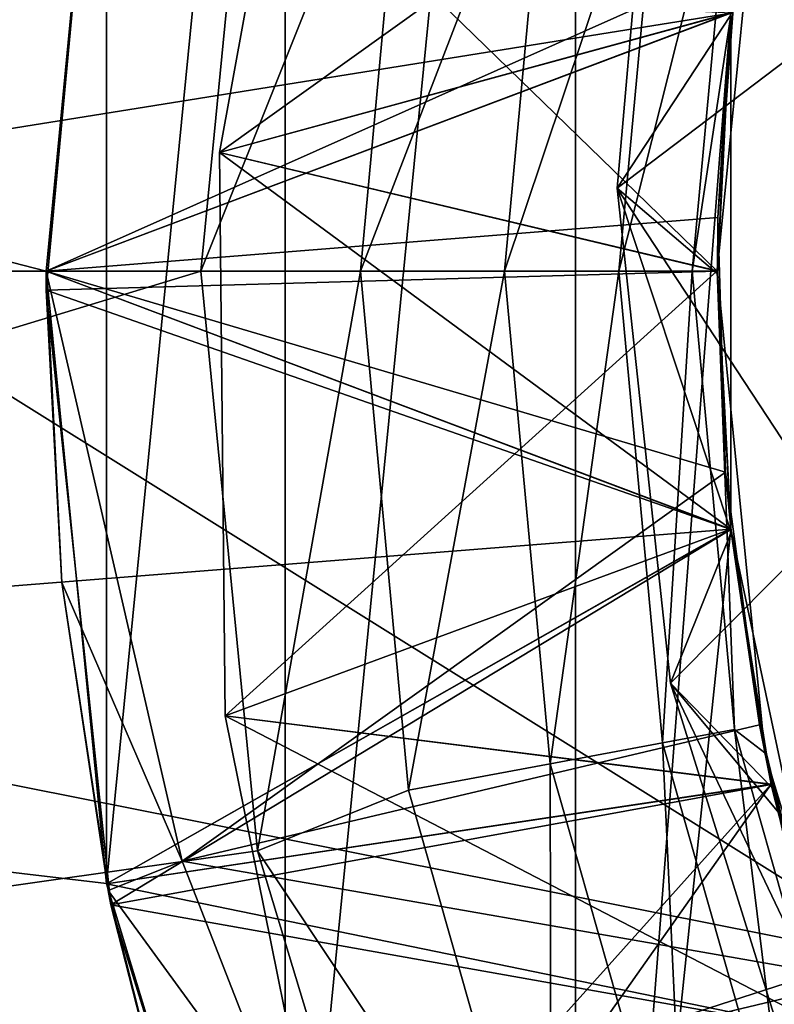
# Model space of a CAD drawing. Header units: inches. Extents: x -9.1 to 9.1, y 0 to 9.5.
# Tile 11 of 238: x -8.7188 to -8.696, y 0.3498 to 0.3796. Entities that reach past the tile are written whole.
import ezdxf

# ---------------------------------------------------------------- set-up
doc = ezdxf.new("R2010")
doc.units = ezdxf.units.IN
doc.header["$LTSCALE"] = 65.185185
doc.header["$MEASUREMENT"] = 0
for name, color, linetype in [('152', 7, 'CONTINUOUS'), ('153', 7, 'CONTINUOUS'), ('154', 7, 'CONTINUOUS'), ('361', 7, 'CONTINUOUS'), ('362', 7, 'CONTINUOUS'), ('365', 7, 'CONTINUOUS'), ('368', 7, 'CONTINUOUS'), ('369', 7, 'CONTINUOUS'), ('371', 7, 'CONTINUOUS'), ('372', 7, 'CONTINUOUS'), ('376', 7, 'CONTINUOUS'), ('380', 7, 'CONTINUOUS'), ('382', 7, 'CONTINUOUS'), ('383', 7, 'CONTINUOUS'), ('384', 7, 'CONTINUOUS'), ('385', 7, 'CONTINUOUS'), ('387', 7, 'CONTINUOUS'), ('388', 7, 'CONTINUOUS'), ('389', 7, 'CONTINUOUS'), ('390', 7, 'CONTINUOUS'), ('395', 7, 'CONTINUOUS'), ('396', 7, 'CONTINUOUS'), ('430', 7, 'CONTINUOUS'), ('462', 7, 'CONTINUOUS'), ('467', 7, 'CONTINUOUS'), ('468', 7, 'CONTINUOUS'), ('469', 7, 'CONTINUOUS'), ('470', 7, 'CONTINUOUS'), ('471', 7, 'CONTINUOUS'), ('472', 7, 'CONTINUOUS'), ('473', 7, 'CONTINUOUS'), ('474', 7, 'CONTINUOUS'), ('475', 7, 'CONTINUOUS'), ('64', 7, 'CONTINUOUS')]:
    doc.layers.add(name, color=color, linetype=linetype)

msp = doc.modelspace()

# ---------------------------------------------------------------- linework, layer by layer
at = {"layer": '152', "color": 252, "linetype": 'Continuous', "true_color": 0x969696}
for points in [[(-8.873, 0.372, 6.282), (-8.869922, 0.411108, 6.282), (-8.718, 0.372, 6.282), (-8.873, 0.372, 6.282)], [(-8.718, 0.372, 6.282), (-8.869922, 0.411108, 6.282), (-8.716175, 0.390533, 6.282), (-8.718, 0.372, 6.282)], [(-8.869922, 0.332892, 6.282), (-8.873, 0.372, 6.282), (-8.710769, 0.335646, 6.282), (-8.869922, 0.332892, 6.282)], [(-8.710769, 0.335646, 6.282), (-8.873, 0.372, 6.282), (-8.716175, 0.353467, 6.282), (-8.710769, 0.335646, 6.282)], [(-8.716175, 0.353467, 6.282), (-8.873, 0.372, 6.282), (-8.718, 0.372, 6.282), (-8.716175, 0.353467, 6.282)]]:
    msp.add_3dface(points, dxfattribs=at)
at = {"layer": '153', "color": 252, "linetype": 'Continuous', "true_color": 0x969696}
for points in [[(-8.718, 0.372, 6.407), (-8.716175, 0.390533, 6.282), (-8.716174, 0.390534, 6.407), (-8.718, 0.372, 6.407)], [(-8.718, 0.372, 6.282), (-8.716175, 0.390533, 6.282), (-8.718, 0.372, 6.407), (-8.718, 0.372, 6.282)]]:
    msp.add_3dface(points, dxfattribs=at)
at = {"layer": '154', "color": 252, "linetype": 'Continuous', "true_color": 0x969696}
for points in [[(-8.716175, 0.353467, 6.282), (-8.718, 0.372, 6.282), (-8.716174, 0.353466, 6.407), (-8.716175, 0.353467, 6.282)], [(-8.718, 0.372, 6.282), (-8.718, 0.372, 6.407), (-8.716174, 0.353466, 6.407), (-8.718, 0.372, 6.282)], [(-8.710769, 0.335646, 6.282), (-8.716175, 0.353467, 6.282), (-8.716174, 0.353466, 6.407), (-8.710769, 0.335646, 6.282)], [(-8.710769, 0.335646, 6.407), (-8.710769, 0.335646, 6.282), (-8.716174, 0.353466, 6.407), (-8.710769, 0.335646, 6.407)]]:
    msp.add_3dface(points, dxfattribs=at)
at = {"layer": '361', "color": 252, "linetype": 'Continuous', "true_color": 0x969696}
for points in [[(-8.697119, 0.381319, 6.93163), (-8.697685, 0.373627, 6.932168), (-8.697301, 0.379733, 6.93565), (-8.697119, 0.381319, 6.93163)], [(-8.697301, 0.379733, 6.93565), (-8.697685, 0.373627, 6.932168), (-8.697702, 0.37192, 6.936193), (-8.697301, 0.379733, 6.93565)], [(-8.697685, 0.373627, 6.932168), (-8.697455, 0.365918, 6.932704), (-8.697702, 0.37192, 6.936193), (-8.697685, 0.373627, 6.932168)], [(-8.697702, 0.37192, 6.936193), (-8.697455, 0.365918, 6.932704), (-8.697284, 0.364103, 6.936739), (-8.697702, 0.37192, 6.936193)], [(-8.697455, 0.365918, 6.932704), (-8.696431, 0.358274, 6.933236), (-8.697284, 0.364103, 6.936739), (-8.697455, 0.365918, 6.932704)], [(-8.697284, 0.364103, 6.936739), (-8.696431, 0.358274, 6.933236), (-8.696051, 0.356378, 6.937277), (-8.697284, 0.364103, 6.936739)], [(-8.696431, 0.358274, 6.933236), (-8.694624, 0.350777, 6.933761), (-8.696051, 0.356378, 6.937277), (-8.696431, 0.358274, 6.933236)], [(-8.696051, 0.356378, 6.937277), (-8.694624, 0.350777, 6.933761), (-8.694016, 0.348821, 6.937804), (-8.696051, 0.356378, 6.937277)]]:
    msp.add_3dface(points, dxfattribs=at)
at = {"layer": '362', "color": 252, "linetype": 'Continuous', "true_color": 0x969696}
for points in [[(-8.716174, 0.390537, 6.853142), (-8.718, 0.372001, 6.854156), (-8.716174, 0.390535, 6.857045), (-8.716174, 0.390537, 6.853142)], [(-8.716174, 0.390535, 6.857045), (-8.718, 0.372001, 6.854156), (-8.718, 0.371999, 6.858063), (-8.716174, 0.390535, 6.857045)], [(-8.718, 0.372001, 6.854156), (-8.716174, 0.353465, 6.855173), (-8.718, 0.371999, 6.858063), (-8.718, 0.372001, 6.854156)], [(-8.718, 0.371999, 6.858063), (-8.716174, 0.353465, 6.855173), (-8.716174, 0.353463, 6.859077), (-8.718, 0.371999, 6.858063)], [(-8.716174, 0.353465, 6.855173), (-8.710766, 0.33564, 6.85615), (-8.716174, 0.353463, 6.859077), (-8.716174, 0.353465, 6.855173)], [(-8.716174, 0.353463, 6.859077), (-8.710766, 0.33564, 6.85615), (-8.710766, 0.33564, 6.860056), (-8.716174, 0.353463, 6.859077)]]:
    msp.add_3dface(points, dxfattribs=at)
at = {"layer": '365', "color": 252, "linetype": 'Continuous', "true_color": 0x969696}
for points in [[(-8.713328, 0.372, 6.194), (-8.711608, 0.35446, 6.194), (-8.708499, 0.372, 6.194765), (-8.713328, 0.372, 6.194)], [(-8.708499, 0.372, 6.194765), (-8.711608, 0.35446, 6.194), (-8.707043, 0.35629, 6.194765), (-8.708499, 0.372, 6.194765)], [(-8.708499, 0.372, 6.194765), (-8.707043, 0.35629, 6.194765), (-8.704139, 0.372, 6.196987), (-8.708499, 0.372, 6.194765)], [(-8.704139, 0.372, 6.196987), (-8.707043, 0.35629, 6.194765), (-8.702758, 0.357091, 6.196987), (-8.704139, 0.372, 6.196987)], [(-8.700681, 0.372, 6.200449), (-8.704139, 0.372, 6.196987), (-8.702758, 0.357091, 6.196987), (-8.700681, 0.372, 6.200449)], [(-8.699358, 0.357726, 6.200449), (-8.700681, 0.372, 6.200449), (-8.702758, 0.357091, 6.196987), (-8.699358, 0.357726, 6.200449)], [(-8.698463, 0.372, 6.204811), (-8.700681, 0.372, 6.200449), (-8.699358, 0.357726, 6.200449), (-8.698463, 0.372, 6.204811)], [(-8.697178, 0.358134, 6.204811), (-8.698463, 0.372, 6.204811), (-8.699358, 0.357726, 6.200449), (-8.697178, 0.358134, 6.204811)], [(-8.697178, 0.358134, 6.204811), (-8.697703, 0.372, 6.209625), (-8.698463, 0.372, 6.204811), (-8.697178, 0.358134, 6.204811)], [(-8.696267, 0.357426, 6.209625), (-8.697703, 0.372, 6.209625), (-8.697178, 0.358134, 6.204811), (-8.696267, 0.357426, 6.209625)], [(-8.695435, 0.343938, 6.200449), (-8.697178, 0.358134, 6.204811), (-8.699358, 0.357726, 6.200449), (-8.695435, 0.343938, 6.200449)], [(-8.693367, 0.34474, 6.204811), (-8.696267, 0.357426, 6.209625), (-8.697178, 0.358134, 6.204811), (-8.693367, 0.34474, 6.204811)], [(-8.693367, 0.34474, 6.204811), (-8.697178, 0.358134, 6.204811), (-8.695435, 0.343938, 6.200449), (-8.693367, 0.34474, 6.204811)], [(-8.69866, 0.342689, 6.196987), (-8.699358, 0.357726, 6.200449), (-8.702758, 0.357091, 6.196987), (-8.69866, 0.342689, 6.196987)], [(-8.695435, 0.343938, 6.200449), (-8.699358, 0.357726, 6.200449), (-8.69866, 0.342689, 6.196987), (-8.695435, 0.343938, 6.200449)], [(-8.692016, 0.343413, 6.209625), (-8.696267, 0.357426, 6.209625), (-8.693367, 0.34474, 6.204811), (-8.692016, 0.343413, 6.209625)], [(-8.707043, 0.35629, 6.194765), (-8.702726, 0.341114, 6.194765), (-8.702758, 0.357091, 6.196987), (-8.707043, 0.35629, 6.194765)], [(-8.702726, 0.341114, 6.194765), (-8.69866, 0.342689, 6.196987), (-8.702758, 0.357091, 6.196987), (-8.702726, 0.341114, 6.194765)], [(-8.707043, 0.35629, 6.194765), (-8.711608, 0.35446, 6.194), (-8.702726, 0.341114, 6.194765), (-8.707043, 0.35629, 6.194765)], [(-8.711608, 0.35446, 6.194), (-8.706476, 0.337493, 6.194), (-8.702726, 0.341114, 6.194765), (-8.711608, 0.35446, 6.194)]]:
    msp.add_3dface(points, dxfattribs=at)
at = {"layer": '368', "color": 252, "linetype": 'Continuous', "true_color": 0x969696}
for points in [[(-8.716174, 0.390537, 6.790642), (-8.718, 0.372001, 6.791656), (-8.716174, 0.390535, 6.794545), (-8.716174, 0.390537, 6.790642)], [(-8.716174, 0.390535, 6.794545), (-8.718, 0.372001, 6.791656), (-8.718, 0.371999, 6.795563), (-8.716174, 0.390535, 6.794545)], [(-8.718, 0.372001, 6.791656), (-8.716174, 0.353465, 6.792673), (-8.718, 0.371999, 6.795563), (-8.718, 0.372001, 6.791656)], [(-8.718, 0.371999, 6.795563), (-8.716174, 0.353465, 6.792673), (-8.716174, 0.353463, 6.796577), (-8.718, 0.371999, 6.795563)], [(-8.716174, 0.353465, 6.792673), (-8.710766, 0.33564, 6.79365), (-8.716174, 0.353463, 6.796577), (-8.716174, 0.353465, 6.792673)], [(-8.716174, 0.353463, 6.796577), (-8.710766, 0.33564, 6.79365), (-8.710766, 0.33564, 6.797556), (-8.716174, 0.353463, 6.796577)]]:
    msp.add_3dface(points, dxfattribs=at)
at = {"layer": '369', "color": 252, "linetype": 'Continuous', "true_color": 0x969696}
for points in [[(-8.69417, 0.379482, 6.944), (-8.69106, 0.394114, 6.944), (-8.699418, 0.389525, 6.93716), (-8.69417, 0.379482, 6.944)], [(-8.70073, 0.374507, 6.937792), (-8.69417, 0.379482, 6.944), (-8.699418, 0.389525, 6.93716), (-8.70073, 0.374507, 6.937792)], [(-8.69417, 0.364519, 6.944), (-8.69417, 0.379482, 6.944), (-8.70073, 0.374507, 6.937792), (-8.69417, 0.364519, 6.944)], [(-8.699115, 0.359528, 6.938432), (-8.69417, 0.364519, 6.944), (-8.70073, 0.374507, 6.937792), (-8.699115, 0.359528, 6.938432)], [(-8.69106, 0.349886, 6.944), (-8.69417, 0.364519, 6.944), (-8.699115, 0.359528, 6.938432), (-8.69106, 0.349886, 6.944)], [(-8.694624, 0.345114, 6.939059), (-8.69106, 0.349886, 6.944), (-8.699115, 0.359528, 6.938432), (-8.694624, 0.345114, 6.939059)]]:
    msp.add_3dface(points, dxfattribs=at)
at = {"layer": '371', "color": 252, "linetype": 'Continuous', "true_color": 0x969696}
for points in [[(-8.712756, 0.375585, 6.704591), (-8.709712, 0.392315, 6.704053), (-8.697293, 0.379808, 6.694), (-8.712756, 0.375585, 6.704591)], [(-8.697703, 0.372, 6.694), (-8.712756, 0.375585, 6.704591), (-8.697293, 0.379808, 6.694), (-8.697703, 0.372, 6.694)], [(-8.712589, 0.358546, 6.705127), (-8.712756, 0.375585, 6.704591), (-8.697293, 0.364192, 6.694), (-8.712589, 0.358546, 6.705127)], [(-8.697293, 0.364192, 6.694), (-8.712756, 0.375585, 6.704591), (-8.697703, 0.372, 6.694), (-8.697293, 0.364192, 6.694)], [(-8.69607, 0.356469, 6.694), (-8.712589, 0.358546, 6.705127), (-8.697293, 0.364192, 6.694), (-8.69607, 0.356469, 6.694)], [(-8.709209, 0.341823, 6.705648), (-8.712589, 0.358546, 6.705127), (-8.694046, 0.348915, 6.694), (-8.709209, 0.341823, 6.705648)], [(-8.694046, 0.348915, 6.694), (-8.712589, 0.358546, 6.705127), (-8.69607, 0.356469, 6.694), (-8.694046, 0.348915, 6.694)]]:
    msp.add_3dface(points, dxfattribs=at)
at = {"layer": '372', "color": 252, "linetype": 'Continuous', "true_color": 0x969696}
for points in [[(-8.716174, 0.390537, 6.728142), (-8.718, 0.372001, 6.729156), (-8.716174, 0.390535, 6.732045), (-8.716174, 0.390537, 6.728142)], [(-8.716174, 0.390535, 6.732045), (-8.718, 0.372001, 6.729156), (-8.718, 0.371999, 6.733063), (-8.716174, 0.390535, 6.732045)], [(-8.718, 0.372001, 6.729156), (-8.716174, 0.353465, 6.730173), (-8.718, 0.371999, 6.733063), (-8.718, 0.372001, 6.729156)], [(-8.718, 0.371999, 6.733063), (-8.716174, 0.353465, 6.730173), (-8.716174, 0.353463, 6.734077), (-8.718, 0.371999, 6.733063)], [(-8.716174, 0.353465, 6.730173), (-8.710766, 0.33564, 6.73115), (-8.716174, 0.353463, 6.734077), (-8.716174, 0.353465, 6.730173)], [(-8.716174, 0.353463, 6.734077), (-8.710766, 0.33564, 6.73115), (-8.710766, 0.33564, 6.735056), (-8.716174, 0.353463, 6.734077)]]:
    msp.add_3dface(points, dxfattribs=at)
at = {"layer": '376', "color": 252, "linetype": 'Continuous', "true_color": 0x969696}
for points in [[(-8.716174, 0.390537, 6.884392), (-8.718, 0.372001, 6.885406), (-8.716174, 0.390535, 6.888295), (-8.716174, 0.390537, 6.884392)], [(-8.716174, 0.390535, 6.888295), (-8.718, 0.372001, 6.885406), (-8.718, 0.371999, 6.889313), (-8.716174, 0.390535, 6.888295)], [(-8.718, 0.372001, 6.885406), (-8.716174, 0.353465, 6.886423), (-8.718, 0.371999, 6.889313), (-8.718, 0.372001, 6.885406)], [(-8.718, 0.371999, 6.889313), (-8.716174, 0.353465, 6.886423), (-8.716174, 0.353463, 6.890327), (-8.718, 0.371999, 6.889313)], [(-8.716174, 0.353465, 6.886423), (-8.710766, 0.33564, 6.8874), (-8.716174, 0.353463, 6.890327), (-8.716174, 0.353465, 6.886423)], [(-8.716174, 0.353463, 6.890327), (-8.710766, 0.33564, 6.8874), (-8.710766, 0.33564, 6.891306), (-8.716174, 0.353463, 6.890327)]]:
    msp.add_3dface(points, dxfattribs=at)
at = {"layer": '380', "color": 252, "linetype": 'Continuous', "true_color": 0x969696}
for points in [[(-8.716174, 0.390537, 6.821892), (-8.718, 0.372001, 6.822906), (-8.716174, 0.390535, 6.825795), (-8.716174, 0.390537, 6.821892)], [(-8.716174, 0.390535, 6.825795), (-8.718, 0.372001, 6.822906), (-8.718, 0.371999, 6.826813), (-8.716174, 0.390535, 6.825795)], [(-8.718, 0.372001, 6.822906), (-8.716174, 0.353465, 6.823923), (-8.718, 0.371999, 6.826813), (-8.718, 0.372001, 6.822906)], [(-8.718, 0.371999, 6.826813), (-8.716174, 0.353465, 6.823923), (-8.716174, 0.353463, 6.827827), (-8.718, 0.371999, 6.826813)], [(-8.716174, 0.353465, 6.823923), (-8.710766, 0.33564, 6.8249), (-8.716174, 0.353463, 6.827827), (-8.716174, 0.353465, 6.823923)], [(-8.716174, 0.353463, 6.827827), (-8.710766, 0.33564, 6.8249), (-8.710766, 0.33564, 6.828806), (-8.716174, 0.353463, 6.827827)]]:
    msp.add_3dface(points, dxfattribs=at)
at = {"layer": '382', "color": 252, "linetype": 'Continuous', "true_color": 0x969696}
for points in [[(-8.709712, 0.392315, 6.704053), (-8.712756, 0.375585, 6.704591), (-8.696069, 0.387537, 6.712447), (-8.709712, 0.392315, 6.704053)], [(-8.718, 0.372, 6.920562), (-8.697119, 0.381319, 6.93163), (-8.716174, 0.390535, 6.919545), (-8.718, 0.372, 6.920562)], [(-8.716174, 0.390535, 6.857045), (-8.718, 0.371999, 6.858063), (-8.697293, 0.379815, 6.869235), (-8.716174, 0.390535, 6.857045)], [(-8.716174, 0.390535, 6.794545), (-8.718, 0.371999, 6.795563), (-8.697293, 0.379815, 6.806735), (-8.716174, 0.390535, 6.794545)], [(-8.716174, 0.390535, 6.732045), (-8.718, 0.371999, 6.733063), (-8.697293, 0.379815, 6.744235), (-8.716174, 0.390535, 6.732045)], [(-8.716174, 0.390535, 6.888295), (-8.718, 0.371999, 6.889313), (-8.697293, 0.379815, 6.900485), (-8.716174, 0.390535, 6.888295)], [(-8.716174, 0.390535, 6.825795), (-8.718, 0.371999, 6.826813), (-8.697293, 0.379815, 6.837985), (-8.716174, 0.390535, 6.825795)], [(-8.718, 0.371999, 6.764313), (-8.697293, 0.379815, 6.775485), (-8.716174, 0.390535, 6.763295), (-8.718, 0.371999, 6.764313)], [(-8.696069, 0.387537, 6.712447), (-8.712756, 0.375585, 6.704591), (-8.697293, 0.379815, 6.712985), (-8.696069, 0.387537, 6.712447)], [(-8.697685, 0.373627, 6.932168), (-8.697119, 0.381319, 6.93163), (-8.718, 0.372, 6.920562), (-8.697685, 0.373627, 6.932168)], [(-8.697293, 0.379815, 6.869235), (-8.718, 0.371999, 6.858063), (-8.697703, 0.372006, 6.869781), (-8.697293, 0.379815, 6.869235)], [(-8.697293, 0.379815, 6.806735), (-8.718, 0.371999, 6.795563), (-8.697703, 0.372006, 6.807281), (-8.697293, 0.379815, 6.806735)], [(-8.697293, 0.379815, 6.744235), (-8.718, 0.371999, 6.733063), (-8.697703, 0.372006, 6.744781), (-8.697293, 0.379815, 6.744235)], [(-8.697293, 0.379815, 6.900485), (-8.718, 0.371999, 6.889313), (-8.697703, 0.372006, 6.901031), (-8.697293, 0.379815, 6.900485)], [(-8.697293, 0.379815, 6.837985), (-8.718, 0.371999, 6.826813), (-8.697703, 0.372006, 6.838531), (-8.697293, 0.379815, 6.837985)], [(-8.697703, 0.372006, 6.776031), (-8.697293, 0.379815, 6.775485), (-8.718, 0.371999, 6.764313), (-8.697703, 0.372006, 6.776031)], [(-8.697293, 0.379815, 6.712985), (-8.712756, 0.375585, 6.704591), (-8.697703, 0.372006, 6.713531), (-8.697293, 0.379815, 6.712985)], [(-8.712756, 0.375585, 6.704591), (-8.712589, 0.358546, 6.705127), (-8.697703, 0.372006, 6.713531), (-8.712756, 0.375585, 6.704591)], [(-8.697455, 0.365918, 6.932704), (-8.697685, 0.373627, 6.932168), (-8.718, 0.372, 6.920562), (-8.697455, 0.365918, 6.932704)], [(-8.697703, 0.372006, 6.869781), (-8.718, 0.371999, 6.858063), (-8.697294, 0.364196, 6.870323), (-8.697703, 0.372006, 6.869781)], [(-8.697703, 0.372006, 6.807281), (-8.718, 0.371999, 6.795563), (-8.697294, 0.364196, 6.807823), (-8.697703, 0.372006, 6.807281)], [(-8.697703, 0.372006, 6.744781), (-8.718, 0.371999, 6.733063), (-8.697294, 0.364196, 6.745323), (-8.697703, 0.372006, 6.744781)], [(-8.697703, 0.372006, 6.901031), (-8.718, 0.371999, 6.889313), (-8.697294, 0.364196, 6.901573), (-8.697703, 0.372006, 6.901031)], [(-8.697703, 0.372006, 6.838531), (-8.718, 0.371999, 6.826813), (-8.697294, 0.364196, 6.839073), (-8.697703, 0.372006, 6.838531)], [(-8.697294, 0.364196, 6.776573), (-8.697703, 0.372006, 6.776031), (-8.718, 0.371999, 6.764313), (-8.697294, 0.364196, 6.776573)], [(-8.713893, 0.354148, 6.922933), (-8.697455, 0.365918, 6.932704), (-8.718, 0.372, 6.920562), (-8.713893, 0.354148, 6.922933)], [(-8.718, 0.371999, 6.858063), (-8.716174, 0.353463, 6.859077), (-8.697294, 0.364196, 6.870323), (-8.718, 0.371999, 6.858063)], [(-8.718, 0.371999, 6.795563), (-8.716174, 0.353463, 6.796577), (-8.697294, 0.364196, 6.807823), (-8.718, 0.371999, 6.795563)], [(-8.718, 0.371999, 6.733063), (-8.716174, 0.353463, 6.734077), (-8.697294, 0.364196, 6.745323), (-8.718, 0.371999, 6.733063)], [(-8.718, 0.371999, 6.889313), (-8.716174, 0.353463, 6.890327), (-8.697294, 0.364196, 6.901573), (-8.718, 0.371999, 6.889313)], [(-8.718, 0.371999, 6.826813), (-8.716174, 0.353463, 6.827827), (-8.697294, 0.364196, 6.839073), (-8.718, 0.371999, 6.826813)], [(-8.716174, 0.353463, 6.765327), (-8.697294, 0.364196, 6.776573), (-8.718, 0.371999, 6.764313), (-8.716174, 0.353463, 6.765327)], [(-8.697703, 0.372006, 6.713531), (-8.712589, 0.358546, 6.705127), (-8.697294, 0.364196, 6.714073), (-8.697703, 0.372006, 6.713531)], [(-8.696431, 0.358274, 6.933236), (-8.697455, 0.365918, 6.932704), (-8.713893, 0.354148, 6.922933), (-8.696431, 0.358274, 6.933236)], [(-8.697294, 0.364196, 6.870323), (-8.716174, 0.353463, 6.859077), (-8.696071, 0.356473, 6.870863), (-8.697294, 0.364196, 6.870323)], [(-8.697294, 0.364196, 6.807823), (-8.716174, 0.353463, 6.796577), (-8.696071, 0.356473, 6.808363), (-8.697294, 0.364196, 6.807823)], [(-8.697294, 0.364196, 6.745323), (-8.716174, 0.353463, 6.734077), (-8.696071, 0.356473, 6.745863), (-8.697294, 0.364196, 6.745323)], [(-8.697294, 0.364196, 6.901573), (-8.716174, 0.353463, 6.890327), (-8.696071, 0.356473, 6.902113), (-8.697294, 0.364196, 6.901573)], [(-8.697294, 0.364196, 6.839073), (-8.716174, 0.353463, 6.827827), (-8.696071, 0.356473, 6.839613), (-8.697294, 0.364196, 6.839073)], [(-8.696071, 0.356473, 6.777113), (-8.697294, 0.364196, 6.776573), (-8.716174, 0.353463, 6.765327), (-8.696071, 0.356473, 6.777113)], [(-8.697294, 0.364196, 6.714073), (-8.712589, 0.358546, 6.705127), (-8.696071, 0.356473, 6.714613), (-8.697294, 0.364196, 6.714073)], [(-8.712589, 0.358546, 6.705127), (-8.709209, 0.341823, 6.705648), (-8.696071, 0.356473, 6.714613), (-8.712589, 0.358546, 6.705127)], [(-8.694624, 0.350777, 6.933761), (-8.696431, 0.358274, 6.933236), (-8.713893, 0.354148, 6.922933), (-8.694624, 0.350777, 6.933761)], [(-8.716174, 0.353463, 6.859077), (-8.710766, 0.33564, 6.860056), (-8.696071, 0.356473, 6.870863), (-8.716174, 0.353463, 6.859077)], [(-8.716174, 0.353463, 6.796577), (-8.710766, 0.33564, 6.797556), (-8.696071, 0.356473, 6.808363), (-8.716174, 0.353463, 6.796577)], [(-8.716174, 0.353463, 6.734077), (-8.710766, 0.33564, 6.735056), (-8.696071, 0.356473, 6.745863), (-8.716174, 0.353463, 6.734077)], [(-8.716174, 0.353463, 6.890327), (-8.710766, 0.33564, 6.891306), (-8.696071, 0.356473, 6.902113), (-8.716174, 0.353463, 6.890327)], [(-8.716174, 0.353463, 6.827827), (-8.710766, 0.33564, 6.828806), (-8.696071, 0.356473, 6.839613), (-8.716174, 0.353463, 6.827827)], [(-8.710766, 0.33564, 6.766306), (-8.696071, 0.356473, 6.777113), (-8.716174, 0.353463, 6.765327), (-8.710766, 0.33564, 6.766306)], [(-8.696071, 0.356473, 6.870863), (-8.710766, 0.33564, 6.860056), (-8.694047, 0.348919, 6.871391), (-8.696071, 0.356473, 6.870863)], [(-8.696071, 0.356473, 6.808363), (-8.710766, 0.33564, 6.797556), (-8.694047, 0.348919, 6.808891), (-8.696071, 0.356473, 6.808363)], [(-8.696071, 0.356473, 6.745863), (-8.710766, 0.33564, 6.735056), (-8.694047, 0.348919, 6.746391), (-8.696071, 0.356473, 6.745863)], [(-8.696071, 0.356473, 6.902113), (-8.710766, 0.33564, 6.891306), (-8.694047, 0.348919, 6.902641), (-8.696071, 0.356473, 6.902113)], [(-8.696071, 0.356473, 6.839613), (-8.710766, 0.33564, 6.828806), (-8.694047, 0.348919, 6.840141), (-8.696071, 0.356473, 6.839613)], [(-8.694047, 0.348919, 6.777641), (-8.696071, 0.356473, 6.777113), (-8.710766, 0.33564, 6.766306), (-8.694047, 0.348919, 6.777641)], [(-8.696071, 0.356473, 6.714613), (-8.709209, 0.341823, 6.705648), (-8.694047, 0.348919, 6.715141), (-8.696071, 0.356473, 6.714613)], [(-8.710559, 0.345625, 6.924117), (-8.694624, 0.350777, 6.933761), (-8.713893, 0.354148, 6.922933), (-8.710559, 0.345625, 6.924117)], [(-8.692055, 0.343508, 6.934268), (-8.694624, 0.350777, 6.933761), (-8.710559, 0.345625, 6.924117), (-8.692055, 0.343508, 6.934268)]]:
    msp.add_3dface(points, dxfattribs=at)
at = {"layer": '383', "color": 252, "linetype": 'Continuous', "true_color": 0x969696}
for points in [[(-8.711608, 0.38954, 6.194), (-8.713328, 0.372, 6.194), (-8.707043, 0.38771, 6.194765), (-8.711608, 0.38954, 6.194)], [(-8.713328, 0.372, 6.194), (-8.708499, 0.372, 6.194765), (-8.707043, 0.38771, 6.194765), (-8.713328, 0.372, 6.194)], [(-8.707043, 0.38771, 6.194765), (-8.708499, 0.372, 6.194765), (-8.702758, 0.386909, 6.196987), (-8.707043, 0.38771, 6.194765)], [(-8.708499, 0.372, 6.194765), (-8.704139, 0.372, 6.196987), (-8.702758, 0.386909, 6.196987), (-8.708499, 0.372, 6.194765)], [(-8.704139, 0.372, 6.196987), (-8.699358, 0.386274, 6.200449), (-8.702758, 0.386909, 6.196987), (-8.704139, 0.372, 6.196987)], [(-8.698463, 0.372, 6.204811), (-8.697703, 0.372, 6.209625), (-8.696267, 0.386574, 6.209625), (-8.698463, 0.372, 6.204811)], [(-8.698463, 0.372, 6.204811), (-8.696267, 0.386574, 6.209625), (-8.697178, 0.385866, 6.204811), (-8.698463, 0.372, 6.204811)], [(-8.704139, 0.372, 6.196987), (-8.700681, 0.372, 6.200449), (-8.699358, 0.386274, 6.200449), (-8.704139, 0.372, 6.196987)], [(-8.700681, 0.372, 6.200449), (-8.697178, 0.385866, 6.204811), (-8.699358, 0.386274, 6.200449), (-8.700681, 0.372, 6.200449)], [(-8.700681, 0.372, 6.200449), (-8.698463, 0.372, 6.204811), (-8.697178, 0.385866, 6.204811), (-8.700681, 0.372, 6.200449)]]:
    msp.add_3dface(points, dxfattribs=at)
at = {"layer": '384', "color": 252, "linetype": 'Continuous', "true_color": 0x969696}
for points in [[(-8.718, 0.372001, 6.854156), (-8.716174, 0.390537, 6.853142), (-8.697294, 0.379804, 6.841895), (-8.718, 0.372001, 6.854156)], [(-8.718, 0.372001, 6.791656), (-8.716174, 0.390537, 6.790642), (-8.697294, 0.379804, 6.779395), (-8.718, 0.372001, 6.791656)], [(-8.718, 0.372001, 6.729156), (-8.716174, 0.390537, 6.728142), (-8.697294, 0.379804, 6.716895), (-8.718, 0.372001, 6.729156)], [(-8.718, 0.372001, 6.885406), (-8.716174, 0.390537, 6.884392), (-8.697294, 0.379804, 6.873145), (-8.718, 0.372001, 6.885406)], [(-8.718, 0.372001, 6.822906), (-8.716174, 0.390537, 6.821892), (-8.697294, 0.379804, 6.810645), (-8.718, 0.372001, 6.822906)], [(-8.718, 0.372001, 6.760406), (-8.716174, 0.390537, 6.759392), (-8.697294, 0.379804, 6.748145), (-8.718, 0.372001, 6.760406)], [(-8.717998, 0.37142, 6.916688), (-8.716272, 0.390037, 6.91567), (-8.697703, 0.371994, 6.904938), (-8.717998, 0.37142, 6.916688)], [(-8.697703, 0.371994, 6.904938), (-8.716272, 0.390037, 6.91567), (-8.697294, 0.379804, 6.904395), (-8.697703, 0.371994, 6.904938)], [(-8.697301, 0.379733, 6.93565), (-8.70073, 0.374507, 6.937792), (-8.699418, 0.389525, 6.93716), (-8.697301, 0.379733, 6.93565)], [(-8.697703, 0.371994, 6.842438), (-8.718, 0.372001, 6.854156), (-8.697294, 0.379804, 6.841895), (-8.697703, 0.371994, 6.842438)], [(-8.697703, 0.371994, 6.779938), (-8.718, 0.372001, 6.791656), (-8.697294, 0.379804, 6.779395), (-8.697703, 0.371994, 6.779938)], [(-8.697703, 0.371994, 6.717438), (-8.718, 0.372001, 6.729156), (-8.697294, 0.379804, 6.716895), (-8.697703, 0.371994, 6.717438)], [(-8.697703, 0.371994, 6.873688), (-8.718, 0.372001, 6.885406), (-8.697294, 0.379804, 6.873145), (-8.697703, 0.371994, 6.873688)], [(-8.697703, 0.371994, 6.811188), (-8.718, 0.372001, 6.822906), (-8.697294, 0.379804, 6.810645), (-8.697703, 0.371994, 6.811188)], [(-8.697703, 0.371994, 6.748688), (-8.718, 0.372001, 6.760406), (-8.697294, 0.379804, 6.748145), (-8.697703, 0.371994, 6.748688)], [(-8.697301, 0.379733, 6.93565), (-8.697702, 0.37192, 6.936193), (-8.70073, 0.374507, 6.937792), (-8.697301, 0.379733, 6.93565)], [(-8.697702, 0.37192, 6.936193), (-8.697284, 0.364103, 6.936739), (-8.70073, 0.374507, 6.937792), (-8.697702, 0.37192, 6.936193)], [(-8.697284, 0.364103, 6.936739), (-8.699115, 0.359528, 6.938432), (-8.70073, 0.374507, 6.937792), (-8.697284, 0.364103, 6.936739)], [(-8.716174, 0.353465, 6.855173), (-8.718, 0.372001, 6.854156), (-8.697293, 0.364185, 6.842983), (-8.716174, 0.353465, 6.855173)], [(-8.697293, 0.364185, 6.842983), (-8.718, 0.372001, 6.854156), (-8.697703, 0.371994, 6.842438), (-8.697293, 0.364185, 6.842983)], [(-8.716174, 0.353465, 6.792673), (-8.718, 0.372001, 6.791656), (-8.697293, 0.364185, 6.780483), (-8.716174, 0.353465, 6.792673)], [(-8.697293, 0.364185, 6.780483), (-8.718, 0.372001, 6.791656), (-8.697703, 0.371994, 6.779938), (-8.697293, 0.364185, 6.780483)], [(-8.716174, 0.353465, 6.730173), (-8.718, 0.372001, 6.729156), (-8.697293, 0.364185, 6.717983), (-8.716174, 0.353465, 6.730173)], [(-8.697293, 0.364185, 6.717983), (-8.718, 0.372001, 6.729156), (-8.697703, 0.371994, 6.717438), (-8.697293, 0.364185, 6.717983)], [(-8.716174, 0.353465, 6.886423), (-8.718, 0.372001, 6.885406), (-8.697293, 0.364185, 6.874233), (-8.716174, 0.353465, 6.886423)], [(-8.697293, 0.364185, 6.874233), (-8.718, 0.372001, 6.885406), (-8.697703, 0.371994, 6.873688), (-8.697293, 0.364185, 6.874233)], [(-8.716174, 0.353465, 6.823923), (-8.718, 0.372001, 6.822906), (-8.697293, 0.364185, 6.811733), (-8.716174, 0.353465, 6.823923)], [(-8.697293, 0.364185, 6.811733), (-8.718, 0.372001, 6.822906), (-8.697703, 0.371994, 6.811188), (-8.697293, 0.364185, 6.811733)], [(-8.716174, 0.353465, 6.761423), (-8.718, 0.372001, 6.760406), (-8.697293, 0.364185, 6.749233), (-8.716174, 0.353465, 6.761423)], [(-8.697293, 0.364185, 6.749233), (-8.718, 0.372001, 6.760406), (-8.697703, 0.371994, 6.748688), (-8.697293, 0.364185, 6.749233)], [(-8.697293, 0.364185, 6.905483), (-8.717998, 0.37142, 6.916688), (-8.697703, 0.371994, 6.904938), (-8.697293, 0.364185, 6.905483)], [(-8.716044, 0.352823, 6.917709), (-8.717998, 0.37142, 6.916688), (-8.697293, 0.364185, 6.905483), (-8.716044, 0.352823, 6.917709)], [(-8.696069, 0.356463, 6.843521), (-8.716174, 0.353465, 6.855173), (-8.697293, 0.364185, 6.842983), (-8.696069, 0.356463, 6.843521)], [(-8.696069, 0.356463, 6.781021), (-8.716174, 0.353465, 6.792673), (-8.697293, 0.364185, 6.780483), (-8.696069, 0.356463, 6.781021)], [(-8.696069, 0.356463, 6.718521), (-8.716174, 0.353465, 6.730173), (-8.697293, 0.364185, 6.717983), (-8.696069, 0.356463, 6.718521)], [(-8.696069, 0.356463, 6.874771), (-8.716174, 0.353465, 6.886423), (-8.697293, 0.364185, 6.874233), (-8.696069, 0.356463, 6.874771)], [(-8.696069, 0.356463, 6.812271), (-8.716174, 0.353465, 6.823923), (-8.697293, 0.364185, 6.811733), (-8.696069, 0.356463, 6.812271)], [(-8.696069, 0.356463, 6.749771), (-8.716174, 0.353465, 6.761423), (-8.697293, 0.364185, 6.749233), (-8.696069, 0.356463, 6.749771)], [(-8.696069, 0.356463, 6.906021), (-8.716044, 0.352823, 6.917709), (-8.697293, 0.364185, 6.905483), (-8.696069, 0.356463, 6.906021)], [(-8.697284, 0.364103, 6.936739), (-8.696051, 0.356378, 6.937277), (-8.699115, 0.359528, 6.938432), (-8.697284, 0.364103, 6.936739)], [(-8.696051, 0.356378, 6.937277), (-8.694016, 0.348821, 6.937804), (-8.699115, 0.359528, 6.938432), (-8.696051, 0.356378, 6.937277)], [(-8.694016, 0.348821, 6.937804), (-8.694624, 0.345114, 6.939059), (-8.699115, 0.359528, 6.938432), (-8.694016, 0.348821, 6.937804)], [(-8.694044, 0.34891, 6.844048), (-8.716174, 0.353465, 6.855173), (-8.696069, 0.356463, 6.843521), (-8.694044, 0.34891, 6.844048)], [(-8.694044, 0.34891, 6.781548), (-8.716174, 0.353465, 6.792673), (-8.696069, 0.356463, 6.781021), (-8.694044, 0.34891, 6.781548)], [(-8.694044, 0.34891, 6.719048), (-8.716174, 0.353465, 6.730173), (-8.696069, 0.356463, 6.718521), (-8.694044, 0.34891, 6.719048)], [(-8.694044, 0.34891, 6.875298), (-8.716174, 0.353465, 6.886423), (-8.696069, 0.356463, 6.874771), (-8.694044, 0.34891, 6.875298)], [(-8.694044, 0.34891, 6.812798), (-8.716174, 0.353465, 6.823923), (-8.696069, 0.356463, 6.812271), (-8.694044, 0.34891, 6.812798)], [(-8.694044, 0.34891, 6.750298), (-8.716174, 0.353465, 6.761423), (-8.696069, 0.356463, 6.749771), (-8.694044, 0.34891, 6.750298)], [(-8.694044, 0.34891, 6.906548), (-8.716044, 0.352823, 6.917709), (-8.696069, 0.356463, 6.906021), (-8.694044, 0.34891, 6.906548)], [(-8.710766, 0.33564, 6.85615), (-8.716174, 0.353465, 6.855173), (-8.694044, 0.34891, 6.844048), (-8.710766, 0.33564, 6.85615)], [(-8.710766, 0.33564, 6.79365), (-8.716174, 0.353465, 6.792673), (-8.694044, 0.34891, 6.781548), (-8.710766, 0.33564, 6.79365)], [(-8.710766, 0.33564, 6.73115), (-8.716174, 0.353465, 6.730173), (-8.694044, 0.34891, 6.719048), (-8.710766, 0.33564, 6.73115)], [(-8.710766, 0.33564, 6.8874), (-8.716174, 0.353465, 6.886423), (-8.694044, 0.34891, 6.875298), (-8.710766, 0.33564, 6.8874)], [(-8.710766, 0.33564, 6.8249), (-8.716174, 0.353465, 6.823923), (-8.694044, 0.34891, 6.812798), (-8.710766, 0.33564, 6.8249)], [(-8.710766, 0.33564, 6.7624), (-8.716174, 0.353465, 6.761423), (-8.694044, 0.34891, 6.750298), (-8.710766, 0.33564, 6.7624)], [(-8.710487, 0.334973, 6.918686), (-8.716044, 0.352823, 6.917709), (-8.694044, 0.34891, 6.906548), (-8.710487, 0.334973, 6.918686)]]:
    msp.add_3dface(points, dxfattribs=at)
at = {"layer": '385', "color": 252, "linetype": 'Continuous', "true_color": 0x969696}
for points in [[(-8.716174, 0.390535, 6.763295), (-8.716174, 0.390537, 6.759392), (-8.718, 0.372001, 6.760406), (-8.716174, 0.390535, 6.763295)], [(-8.718, 0.371999, 6.764313), (-8.716174, 0.390535, 6.763295), (-8.718, 0.372001, 6.760406), (-8.718, 0.371999, 6.764313)], [(-8.718, 0.371999, 6.764313), (-8.718, 0.372001, 6.760406), (-8.716174, 0.353465, 6.761423), (-8.718, 0.371999, 6.764313)], [(-8.716174, 0.353463, 6.765327), (-8.718, 0.371999, 6.764313), (-8.716174, 0.353465, 6.761423), (-8.716174, 0.353463, 6.765327)], [(-8.716174, 0.353463, 6.765327), (-8.716174, 0.353465, 6.761423), (-8.710766, 0.33564, 6.7624), (-8.716174, 0.353463, 6.765327)], [(-8.710766, 0.33564, 6.766306), (-8.716174, 0.353463, 6.765327), (-8.710766, 0.33564, 6.7624), (-8.710766, 0.33564, 6.766306)]]:
    msp.add_3dface(points, dxfattribs=at)
at = {"layer": '387', "color": 252, "linetype": 'Continuous', "true_color": 0x969696}
for points in [[(-8.713893, 0.354148, 6.922933), (-8.718, 0.372, 6.920562), (-8.717532, 0.36258, 6.920562), (-8.713893, 0.354148, 6.922933)], [(-8.716132, 0.353255, 6.920562), (-8.713893, 0.354148, 6.922933), (-8.717532, 0.36258, 6.920562), (-8.716132, 0.353255, 6.920562)], [(-8.710559, 0.345625, 6.924117), (-8.713893, 0.354148, 6.922933), (-8.716132, 0.353255, 6.920562), (-8.710559, 0.345625, 6.924117)], [(-8.713814, 0.344111, 6.920562), (-8.710559, 0.345625, 6.924117), (-8.716132, 0.353255, 6.920562), (-8.713814, 0.344111, 6.920562)]]:
    msp.add_3dface(points, dxfattribs=at)
at = {"layer": '388', "color": 252, "linetype": 'Continuous', "true_color": 0x969696}
for points in [[(-8.718, 0.372, 6.920562), (-8.716174, 0.390535, 6.919545), (-8.716272, 0.390037, 6.91567), (-8.718, 0.372, 6.920562)], [(-8.718, 0.372, 6.920562), (-8.716272, 0.390037, 6.91567), (-8.717998, 0.37142, 6.916688), (-8.718, 0.372, 6.920562)], [(-8.718, 0.372, 6.920562), (-8.717998, 0.37142, 6.916688), (-8.717532, 0.36258, 6.920562), (-8.718, 0.372, 6.920562)], [(-8.717998, 0.37142, 6.916688), (-8.716044, 0.352823, 6.917709), (-8.717532, 0.36258, 6.920562), (-8.717998, 0.37142, 6.916688)], [(-8.716044, 0.352823, 6.917709), (-8.716132, 0.353255, 6.920562), (-8.717532, 0.36258, 6.920562), (-8.716044, 0.352823, 6.917709)], [(-8.716044, 0.352823, 6.917709), (-8.713814, 0.344111, 6.920562), (-8.716132, 0.353255, 6.920562), (-8.716044, 0.352823, 6.917709)], [(-8.716044, 0.352823, 6.917709), (-8.710487, 0.334973, 6.918686), (-8.713814, 0.344111, 6.920562), (-8.716044, 0.352823, 6.917709)]]:
    msp.add_3dface(points, dxfattribs=at)
at = {"layer": '389', "color": 252, "linetype": 'Continuous', "true_color": 0x969696}
for points in [[(-8.826, 0.372, 6.194), (-8.711608, 0.38954, 6.194), (-8.823232, 0.405412, 6.194), (-8.826, 0.372, 6.194)], [(-8.713328, 0.372, 6.194), (-8.711608, 0.38954, 6.194), (-8.826, 0.372, 6.194), (-8.713328, 0.372, 6.194)], [(-8.713328, 0.372, 6.194), (-8.826, 0.372, 6.194), (-8.823232, 0.338588, 6.194), (-8.713328, 0.372, 6.194)], [(-8.711608, 0.35446, 6.194), (-8.713328, 0.372, 6.194), (-8.823232, 0.338588, 6.194), (-8.711608, 0.35446, 6.194)], [(-8.706476, 0.337493, 6.194), (-8.711608, 0.35446, 6.194), (-8.823232, 0.338588, 6.194), (-8.706476, 0.337493, 6.194)]]:
    msp.add_3dface(points, dxfattribs=at)
at = {"layer": '390', "color": 252, "linetype": 'Continuous', "true_color": 0x969696}
for points in [[(-8.803422, 0.372, 6.169), (-8.76049, 0.52135, 6.169), (-8.713211, 0.52825, 6.169), (-8.803422, 0.372, 6.169)], [(-8.823232, 0.338588, 6.169), (-8.826, 0.372, 6.169), (-8.713211, 0.21575, 6.169), (-8.823232, 0.338588, 6.169)], [(-8.713211, 0.21575, 6.169), (-8.826, 0.372, 6.169), (-8.803422, 0.372, 6.169), (-8.713211, 0.21575, 6.169)]]:
    msp.add_3dface(points, dxfattribs=at)
at = {"layer": '395', "color": 252, "linetype": 'Continuous', "true_color": 0x969696}
for points in [[(-8.713211, 0.21575, 6.169), (-8.803422, 0.372, 6.169), (-8.713211, 0.21575, 6.075231), (-8.713211, 0.21575, 6.169)], [(-8.713211, 0.21575, 6.075231), (-8.803422, 0.372, 6.169), (-8.720899, 0.229066, 6.071977), (-8.713211, 0.21575, 6.075231)]]:
    msp.add_3dface(points, dxfattribs=at)
at = {"layer": '396', "color": 252, "linetype": 'Continuous', "true_color": 0x969696}
for points in [[(-8.803422, 0.372, 6.169), (-8.713211, 0.52825, 6.169), (-8.803422, 0.372, 6.075231), (-8.803422, 0.372, 6.169)], [(-8.803422, 0.372, 6.075231), (-8.713211, 0.52825, 6.169), (-8.795771, 0.385251, 6.071989), (-8.803422, 0.372, 6.075231)]]:
    msp.add_3dface(points, dxfattribs=at)
at = {"layer": '430', "color": 253, "linetype": 'Continuous', "true_color": 0xaab4c3}
for points in [[(-8.710769, 0.408354, 6.407), (-8.701989, 0.42478, 6.407), (-8.710769, 0.335646, 6.407), (-8.710769, 0.408354, 6.407)], [(-8.701989, 0.42478, 6.407), (-8.701989, 0.31922, 6.407), (-8.710769, 0.335646, 6.407), (-8.701989, 0.42478, 6.407)], [(-8.701989, 0.31922, 6.407), (-8.701989, 0.42478, 6.407), (-8.697293, 0.379808, 6.407), (-8.701989, 0.31922, 6.407)], [(-8.716174, 0.390534, 6.407), (-8.710769, 0.408354, 6.407), (-8.716174, 0.353466, 6.407), (-8.716174, 0.390534, 6.407)], [(-8.710769, 0.408354, 6.407), (-8.710769, 0.335646, 6.407), (-8.716174, 0.353466, 6.407), (-8.710769, 0.408354, 6.407)], [(-8.718, 0.372, 6.407), (-8.716174, 0.390534, 6.407), (-8.716174, 0.353466, 6.407), (-8.718, 0.372, 6.407)], [(-8.697293, 0.364192, 6.407), (-8.701989, 0.31922, 6.407), (-8.697293, 0.379808, 6.407), (-8.697293, 0.364192, 6.407)], [(-8.694046, 0.348916, 6.407), (-8.701989, 0.31922, 6.407), (-8.697293, 0.364192, 6.407), (-8.694046, 0.348916, 6.407)]]:
    msp.add_3dface(points, dxfattribs=at)
at = {"layer": '462', "color": 252, "linetype": 'Continuous', "true_color": 0x969696}
for points in [[(-8.691514, 0.393014, 6.089), (-8.691514, 0.350986, 6.089), (-8.742507, 0.382872, 6.089), (-8.691514, 0.393014, 6.089)], [(-8.691514, 0.350986, 6.089), (-8.742507, 0.361128, 6.089), (-8.742507, 0.382872, 6.089), (-8.691514, 0.350986, 6.089)], [(-8.691514, 0.350986, 6.089), (-8.738582, 0.339739, 6.089), (-8.742507, 0.361128, 6.089), (-8.691514, 0.350986, 6.089)], [(-8.691514, 0.350986, 6.089), (-8.648, 0.347389, 6.089), (-8.738582, 0.339739, 6.089), (-8.691514, 0.350986, 6.089)]]:
    msp.add_3dface(points, dxfattribs=at)
at = {"layer": '467', "color": 252, "linetype": 'Continuous', "true_color": 0x969696}
for points in [[(-8.697293, 0.379815, 6.900485), (-8.697703, 0.372006, 6.901031), (-8.697294, 0.379804, 6.904395), (-8.697293, 0.379815, 6.900485)], [(-8.697703, 0.372006, 6.901031), (-8.697703, 0.371994, 6.904938), (-8.697294, 0.379804, 6.904395), (-8.697703, 0.372006, 6.901031)], [(-8.697703, 0.372006, 6.901031), (-8.697294, 0.364196, 6.901573), (-8.697703, 0.371994, 6.904938), (-8.697703, 0.372006, 6.901031)], [(-8.697294, 0.364196, 6.901573), (-8.697293, 0.364185, 6.905483), (-8.697703, 0.371994, 6.904938), (-8.697294, 0.364196, 6.901573)], [(-8.697294, 0.364196, 6.901573), (-8.696071, 0.356473, 6.902113), (-8.697293, 0.364185, 6.905483), (-8.697294, 0.364196, 6.901573)], [(-8.696071, 0.356473, 6.902113), (-8.696069, 0.356463, 6.906021), (-8.697293, 0.364185, 6.905483), (-8.696071, 0.356473, 6.902113)], [(-8.696071, 0.356473, 6.902113), (-8.694047, 0.348919, 6.902641), (-8.696069, 0.356463, 6.906021), (-8.696071, 0.356473, 6.902113)], [(-8.694047, 0.348919, 6.902641), (-8.694044, 0.34891, 6.906548), (-8.696069, 0.356463, 6.906021), (-8.694047, 0.348919, 6.902641)]]:
    msp.add_3dface(points, dxfattribs=at)
at = {"layer": '468', "color": 252, "linetype": 'Continuous', "true_color": 0x969696}
for points in [[(-8.697293, 0.379815, 6.869235), (-8.697703, 0.372006, 6.869781), (-8.697294, 0.379804, 6.873145), (-8.697293, 0.379815, 6.869235)], [(-8.697703, 0.372006, 6.869781), (-8.697703, 0.371994, 6.873688), (-8.697294, 0.379804, 6.873145), (-8.697703, 0.372006, 6.869781)], [(-8.697703, 0.372006, 6.869781), (-8.697294, 0.364196, 6.870323), (-8.697703, 0.371994, 6.873688), (-8.697703, 0.372006, 6.869781)], [(-8.697294, 0.364196, 6.870323), (-8.697293, 0.364185, 6.874233), (-8.697703, 0.371994, 6.873688), (-8.697294, 0.364196, 6.870323)], [(-8.697294, 0.364196, 6.870323), (-8.696071, 0.356473, 6.870863), (-8.697293, 0.364185, 6.874233), (-8.697294, 0.364196, 6.870323)], [(-8.696071, 0.356473, 6.870863), (-8.696069, 0.356463, 6.874771), (-8.697293, 0.364185, 6.874233), (-8.696071, 0.356473, 6.870863)], [(-8.696071, 0.356473, 6.870863), (-8.694047, 0.348919, 6.871391), (-8.696069, 0.356463, 6.874771), (-8.696071, 0.356473, 6.870863)], [(-8.694047, 0.348919, 6.871391), (-8.694044, 0.34891, 6.875298), (-8.696069, 0.356463, 6.874771), (-8.694047, 0.348919, 6.871391)]]:
    msp.add_3dface(points, dxfattribs=at)
at = {"layer": '469', "color": 252, "linetype": 'Continuous', "true_color": 0x969696}
for points in [[(-8.697293, 0.379815, 6.837985), (-8.697703, 0.372006, 6.838531), (-8.697294, 0.379804, 6.841895), (-8.697293, 0.379815, 6.837985)], [(-8.697703, 0.372006, 6.838531), (-8.697703, 0.371994, 6.842438), (-8.697294, 0.379804, 6.841895), (-8.697703, 0.372006, 6.838531)], [(-8.697703, 0.372006, 6.838531), (-8.697294, 0.364196, 6.839073), (-8.697703, 0.371994, 6.842438), (-8.697703, 0.372006, 6.838531)], [(-8.697294, 0.364196, 6.839073), (-8.697293, 0.364185, 6.842983), (-8.697703, 0.371994, 6.842438), (-8.697294, 0.364196, 6.839073)], [(-8.697294, 0.364196, 6.839073), (-8.696071, 0.356473, 6.839613), (-8.697293, 0.364185, 6.842983), (-8.697294, 0.364196, 6.839073)], [(-8.696071, 0.356473, 6.839613), (-8.696069, 0.356463, 6.843521), (-8.697293, 0.364185, 6.842983), (-8.696071, 0.356473, 6.839613)], [(-8.696071, 0.356473, 6.839613), (-8.694047, 0.348919, 6.840141), (-8.696069, 0.356463, 6.843521), (-8.696071, 0.356473, 6.839613)], [(-8.694047, 0.348919, 6.840141), (-8.694044, 0.34891, 6.844048), (-8.696069, 0.356463, 6.843521), (-8.694047, 0.348919, 6.840141)]]:
    msp.add_3dface(points, dxfattribs=at)
at = {"layer": '470', "color": 252, "linetype": 'Continuous', "true_color": 0x969696}
for points in [[(-8.697293, 0.379815, 6.806735), (-8.697703, 0.372006, 6.807281), (-8.697294, 0.379804, 6.810645), (-8.697293, 0.379815, 6.806735)], [(-8.697703, 0.372006, 6.807281), (-8.697703, 0.371994, 6.811188), (-8.697294, 0.379804, 6.810645), (-8.697703, 0.372006, 6.807281)], [(-8.697703, 0.372006, 6.807281), (-8.697294, 0.364196, 6.807823), (-8.697703, 0.371994, 6.811188), (-8.697703, 0.372006, 6.807281)], [(-8.697294, 0.364196, 6.807823), (-8.697293, 0.364185, 6.811733), (-8.697703, 0.371994, 6.811188), (-8.697294, 0.364196, 6.807823)], [(-8.697294, 0.364196, 6.807823), (-8.696071, 0.356473, 6.808363), (-8.697293, 0.364185, 6.811733), (-8.697294, 0.364196, 6.807823)], [(-8.696071, 0.356473, 6.808363), (-8.696069, 0.356463, 6.812271), (-8.697293, 0.364185, 6.811733), (-8.696071, 0.356473, 6.808363)], [(-8.696071, 0.356473, 6.808363), (-8.694047, 0.348919, 6.808891), (-8.696069, 0.356463, 6.812271), (-8.696071, 0.356473, 6.808363)], [(-8.694047, 0.348919, 6.808891), (-8.694044, 0.34891, 6.812798), (-8.696069, 0.356463, 6.812271), (-8.694047, 0.348919, 6.808891)]]:
    msp.add_3dface(points, dxfattribs=at)
at = {"layer": '471', "color": 252, "linetype": 'Continuous', "true_color": 0x969696}
for points in [[(-8.697293, 0.379815, 6.775485), (-8.697703, 0.372006, 6.776031), (-8.697294, 0.379804, 6.779395), (-8.697293, 0.379815, 6.775485)], [(-8.697703, 0.372006, 6.776031), (-8.697703, 0.371994, 6.779938), (-8.697294, 0.379804, 6.779395), (-8.697703, 0.372006, 6.776031)], [(-8.697703, 0.372006, 6.776031), (-8.697294, 0.364196, 6.776573), (-8.697703, 0.371994, 6.779938), (-8.697703, 0.372006, 6.776031)], [(-8.697294, 0.364196, 6.776573), (-8.697293, 0.364185, 6.780483), (-8.697703, 0.371994, 6.779938), (-8.697294, 0.364196, 6.776573)], [(-8.697294, 0.364196, 6.776573), (-8.696071, 0.356473, 6.777113), (-8.697293, 0.364185, 6.780483), (-8.697294, 0.364196, 6.776573)], [(-8.696071, 0.356473, 6.777113), (-8.696069, 0.356463, 6.781021), (-8.697293, 0.364185, 6.780483), (-8.696071, 0.356473, 6.777113)], [(-8.696071, 0.356473, 6.777113), (-8.694047, 0.348919, 6.777641), (-8.696069, 0.356463, 6.781021), (-8.696071, 0.356473, 6.777113)], [(-8.694047, 0.348919, 6.777641), (-8.694044, 0.34891, 6.781548), (-8.696069, 0.356463, 6.781021), (-8.694047, 0.348919, 6.777641)]]:
    msp.add_3dface(points, dxfattribs=at)
at = {"layer": '472', "color": 252, "linetype": 'Continuous', "true_color": 0x969696}
for points in [[(-8.697293, 0.379815, 6.744235), (-8.697703, 0.372006, 6.744781), (-8.697294, 0.379804, 6.748145), (-8.697293, 0.379815, 6.744235)], [(-8.697703, 0.372006, 6.744781), (-8.697703, 0.371994, 6.748688), (-8.697294, 0.379804, 6.748145), (-8.697703, 0.372006, 6.744781)], [(-8.697703, 0.372006, 6.744781), (-8.697294, 0.364196, 6.745323), (-8.697703, 0.371994, 6.748688), (-8.697703, 0.372006, 6.744781)], [(-8.697294, 0.364196, 6.745323), (-8.697293, 0.364185, 6.749233), (-8.697703, 0.371994, 6.748688), (-8.697294, 0.364196, 6.745323)], [(-8.697294, 0.364196, 6.745323), (-8.696071, 0.356473, 6.745863), (-8.697293, 0.364185, 6.749233), (-8.697294, 0.364196, 6.745323)], [(-8.696071, 0.356473, 6.745863), (-8.696069, 0.356463, 6.749771), (-8.697293, 0.364185, 6.749233), (-8.696071, 0.356473, 6.745863)], [(-8.696071, 0.356473, 6.745863), (-8.694047, 0.348919, 6.746391), (-8.696069, 0.356463, 6.749771), (-8.696071, 0.356473, 6.745863)], [(-8.694047, 0.348919, 6.746391), (-8.694044, 0.34891, 6.750298), (-8.696069, 0.356463, 6.749771), (-8.694047, 0.348919, 6.746391)]]:
    msp.add_3dface(points, dxfattribs=at)
at = {"layer": '473', "color": 252, "linetype": 'Continuous', "true_color": 0x969696}
for points in [[(-8.697293, 0.379815, 6.712985), (-8.697703, 0.372006, 6.713531), (-8.697294, 0.379804, 6.716895), (-8.697293, 0.379815, 6.712985)], [(-8.697703, 0.372006, 6.713531), (-8.697703, 0.371994, 6.717438), (-8.697294, 0.379804, 6.716895), (-8.697703, 0.372006, 6.713531)], [(-8.697703, 0.372006, 6.713531), (-8.697294, 0.364196, 6.714073), (-8.697703, 0.371994, 6.717438), (-8.697703, 0.372006, 6.713531)], [(-8.697294, 0.364196, 6.714073), (-8.697293, 0.364185, 6.717983), (-8.697703, 0.371994, 6.717438), (-8.697294, 0.364196, 6.714073)], [(-8.697294, 0.364196, 6.714073), (-8.696071, 0.356473, 6.714613), (-8.697293, 0.364185, 6.717983), (-8.697294, 0.364196, 6.714073)], [(-8.696071, 0.356473, 6.714613), (-8.696069, 0.356463, 6.718521), (-8.697293, 0.364185, 6.717983), (-8.696071, 0.356473, 6.714613)], [(-8.696071, 0.356473, 6.714613), (-8.694047, 0.348919, 6.715141), (-8.696069, 0.356463, 6.718521), (-8.696071, 0.356473, 6.714613)], [(-8.694047, 0.348919, 6.715141), (-8.694044, 0.34891, 6.719048), (-8.696069, 0.356463, 6.718521), (-8.694047, 0.348919, 6.715141)]]:
    msp.add_3dface(points, dxfattribs=at)
at = {"layer": '474', "color": 252, "linetype": 'Continuous', "true_color": 0x969696}
for points in [[(-8.697293, 0.364192, 6.5), (-8.697703, 0.372, 6.694), (-8.697293, 0.379808, 6.694), (-8.697293, 0.364192, 6.5)], [(-8.697293, 0.379808, 6.5), (-8.697293, 0.364192, 6.5), (-8.697293, 0.379808, 6.694), (-8.697293, 0.379808, 6.5)], [(-8.697293, 0.364192, 6.5), (-8.697293, 0.364192, 6.694), (-8.697703, 0.372, 6.694), (-8.697293, 0.364192, 6.5)], [(-8.697293, 0.364192, 6.5), (-8.694046, 0.348916, 6.5), (-8.697293, 0.364192, 6.694), (-8.697293, 0.364192, 6.5)], [(-8.694046, 0.348916, 6.5), (-8.69607, 0.356469, 6.694), (-8.697293, 0.364192, 6.694), (-8.694046, 0.348916, 6.5)], [(-8.694046, 0.348916, 6.5), (-8.694046, 0.348915, 6.694), (-8.69607, 0.356469, 6.694), (-8.694046, 0.348916, 6.5)]]:
    msp.add_3dface(points, dxfattribs=at)
at = {"layer": '475', "color": 252, "linetype": 'Continuous', "true_color": 0x969696}
for points in [[(-8.696267, 0.386574, 6.209625), (-8.697703, 0.372, 6.209625), (-8.697293, 0.379808, 6.407), (-8.696267, 0.386574, 6.209625)], [(-8.697703, 0.372, 6.209625), (-8.697293, 0.364192, 6.407), (-8.697293, 0.379808, 6.407), (-8.697703, 0.372, 6.209625)], [(-8.697703, 0.372, 6.209625), (-8.696267, 0.357426, 6.209625), (-8.697293, 0.364192, 6.407), (-8.697703, 0.372, 6.209625)], [(-8.696267, 0.357426, 6.209625), (-8.694046, 0.348916, 6.407), (-8.697293, 0.364192, 6.407), (-8.696267, 0.357426, 6.209625)], [(-8.696267, 0.357426, 6.209625), (-8.692016, 0.343413, 6.209625), (-8.694046, 0.348916, 6.407), (-8.696267, 0.357426, 6.209625)]]:
    msp.add_3dface(points, dxfattribs=at)
at = {"layer": '64', "color": 253, "linetype": 'Continuous', "true_color": 0xaab4c3}
for points in [[(-8.889901, 0.389896, 6.5), (-8.889508, 0.34898, 6.5), (-8.697293, 0.379808, 6.5), (-8.889901, 0.389896, 6.5)], [(-8.697293, 0.379808, 6.5), (-8.889508, 0.34898, 6.5), (-8.697293, 0.364192, 6.5), (-8.697293, 0.379808, 6.5)], [(-8.697293, 0.364192, 6.5), (-8.889508, 0.34898, 6.5), (-8.694046, 0.348916, 6.5), (-8.697293, 0.364192, 6.5)]]:
    msp.add_3dface(points, dxfattribs=at)

doc.saveas('drawing.dxf')
